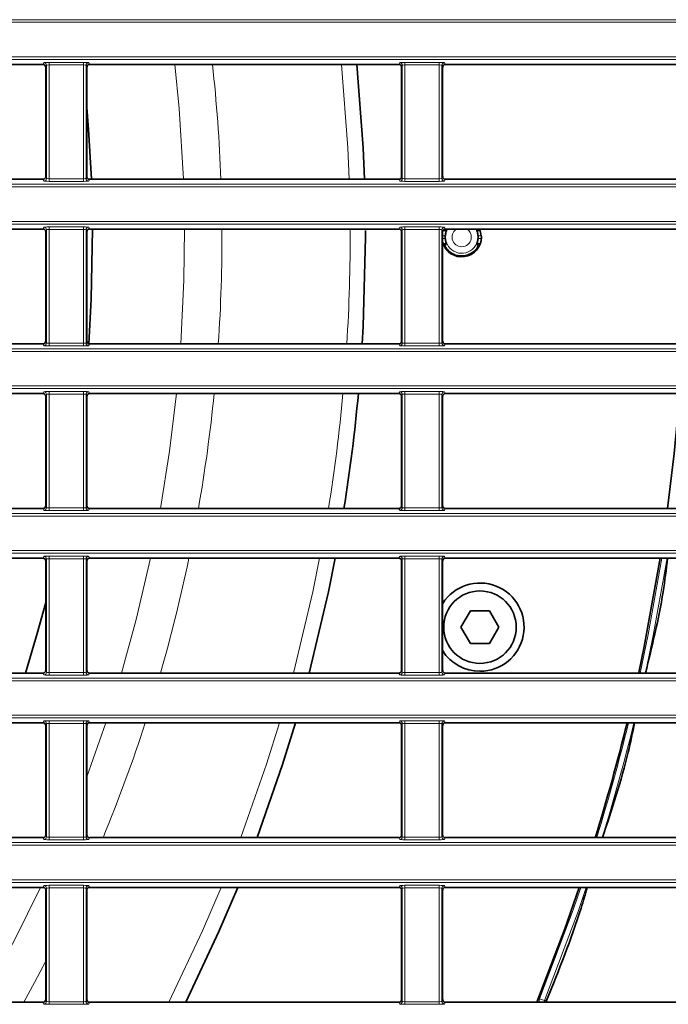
# Model space of a CAD drawing. Header units: millimetres. Extents: x 0 to 1118, y 0 to 864.
# Tile 29 of 91: x 337 to 353, y 229 to 253. Entities that reach past the tile are written whole.
import ezdxf

# ---------------------------------------------------------------- set-up
doc = ezdxf.new("R2010")
doc.units = ezdxf.units.MM

msp = doc.modelspace()

# ---------------------------------------------------------------- linework, layer by layer
at = {"color": 7, "linetype": 'Continuous', "lineweight": 18}
for p, q in [((208.395, 253.429), (395.076, 253.429)), ((395.076, 253.363), (208.395, 253.363)), ((208.395, 252.49), (395.076, 252.49)), ((395.076, 252.424), (208.395, 252.424)), ((337.149, 252.297), (337.168, 252.344)), ((337.234, 252.277), (337.216, 252.23)), ((337.234, 249.409), (337.234, 252.277)), ((337.301, 252.349), (338.17, 252.349)), ((337.301, 252.349), (337.301, 252.283)), ((338.17, 252.283), (337.301, 252.283)), ((337.301, 252.283), (337.301, 249.404)), ((338.17, 252.349), (338.17, 252.283)), ((338.17, 249.404), (338.17, 252.283)), ((338.237, 252.277), (338.237, 249.409)), ((338.255, 252.23), (338.237, 252.277)), ((338.303, 252.344), (338.322, 252.297)), ((346.149, 252.297), (346.168, 252.344)), ((346.234, 252.277), (346.216, 252.23)), ((346.234, 249.409), (346.234, 252.277)), ((346.301, 252.349), (347.17, 252.349)), ((346.301, 252.349), (346.301, 252.283)), ((347.17, 252.283), (346.301, 252.283)), ((346.301, 252.283), (346.301, 249.404)), ((347.17, 252.349), (347.17, 252.283)), ((347.17, 249.404), (347.17, 252.283)), ((347.237, 252.277), (347.237, 249.409)), ((347.255, 252.23), (347.237, 252.277)), ((347.303, 252.344), (347.322, 252.297)), ((208.395, 249.263), (395.076, 249.263)), ((337.168, 249.343), (337.149, 249.389)), ((337.216, 249.456), (337.234, 249.409)), ((337.301, 249.404), (337.301, 249.337)), ((337.301, 249.404), (338.17, 249.404)), ((338.17, 249.337), (337.301, 249.337)), ((338.17, 249.404), (338.17, 249.337)), ((338.237, 249.409), (338.255, 249.456)), ((338.322, 249.389), (338.303, 249.343)), ((346.168, 249.343), (346.149, 249.389)), ((346.216, 249.456), (346.234, 249.409)), ((346.301, 249.404), (347.17, 249.404)), ((346.301, 249.404), (346.301, 249.337)), ((347.17, 249.337), (346.301, 249.337)), ((347.17, 249.404), (347.17, 249.337)), ((347.237, 249.409), (347.255, 249.456)), ((347.322, 249.389), (347.303, 249.343)), ((395.076, 249.196), (208.395, 249.196)), ((208.395, 248.324), (395.076, 248.324)), ((395.076, 248.257), (208.395, 248.257)), ((337.149, 248.13), (337.168, 248.177)), ((337.234, 248.11), (337.216, 248.064)), ((337.234, 245.243), (337.234, 248.11)), ((337.301, 248.183), (338.17, 248.183)), ((337.301, 248.183), (337.301, 248.116)), ((338.17, 248.116), (337.301, 248.116)), ((337.301, 248.116), (337.301, 245.237)), ((338.17, 248.183), (338.17, 248.116)), ((338.17, 245.237), (338.17, 248.116)), ((338.237, 248.11), (338.237, 245.243)), ((338.255, 248.064), (338.237, 248.11)), ((338.303, 248.177), (338.322, 248.13)), ((346.149, 248.13), (346.168, 248.177)), ((346.234, 248.11), (346.216, 248.064)), ((346.234, 245.243), (346.234, 248.11)), ((346.301, 248.183), (347.17, 248.183)), ((346.301, 248.183), (346.301, 248.116)), ((347.17, 248.116), (346.301, 248.116)), ((346.301, 248.116), (346.301, 245.237)), ((347.17, 248.183), (347.17, 248.116)), ((347.17, 245.237), (347.17, 248.116)), ((347.237, 248.11), (347.237, 245.243)), ((347.255, 248.064), (347.237, 248.11)), ((347.303, 248.177), (347.322, 248.13)), ((347.32, 247.961), (347.255, 247.961)), ((347.255, 247.892), (347.32, 247.892)), ((348.234, 247.961), (348.151, 247.961)), ((348.151, 247.892), (348.234, 247.892)), ((337.216, 245.289), (337.234, 245.243)), ((338.237, 245.243), (338.255, 245.289)), ((346.216, 245.289), (346.234, 245.243)), ((347.237, 245.243), (347.255, 245.289)), ((208.395, 245.096), (395.076, 245.096)), ((395.076, 245.029), (208.395, 245.029)), ((337.168, 245.176), (337.149, 245.223)), ((337.301, 245.237), (338.17, 245.237)), ((337.301, 245.237), (337.301, 245.17)), ((338.17, 245.17), (337.301, 245.17)), ((338.17, 245.237), (338.17, 245.17)), ((338.322, 245.223), (338.303, 245.176)), ((346.168, 245.176), (346.149, 245.223)), ((346.301, 245.237), (347.17, 245.237)), ((346.301, 245.237), (346.301, 245.17)), ((347.17, 245.17), (346.301, 245.17)), ((347.17, 245.237), (347.17, 245.17)), ((347.322, 245.223), (347.303, 245.176)), ((208.395, 244.157), (395.076, 244.157)), ((395.076, 244.09), (208.395, 244.09)), ((337.149, 243.964), (337.168, 244.01)), ((337.234, 243.944), (337.216, 243.897)), ((337.234, 241.076), (337.234, 243.944)), ((337.301, 244.016), (338.17, 244.016)), ((337.301, 244.016), (337.301, 243.949)), ((338.17, 243.949), (337.301, 243.949)), ((337.301, 243.949), (337.301, 241.07)), ((338.17, 244.016), (338.17, 243.949)), ((338.17, 241.07), (338.17, 243.949)), ((338.237, 243.944), (338.237, 241.076)), ((338.255, 243.897), (338.237, 243.944)), ((338.303, 244.01), (338.322, 243.964)), ((346.149, 243.964), (346.168, 244.01)), ((346.234, 243.944), (346.216, 243.897)), ((346.234, 241.076), (346.234, 243.944)), ((346.301, 244.016), (347.17, 244.016)), ((346.301, 244.016), (346.301, 243.949)), ((347.17, 243.949), (346.301, 243.949)), ((346.301, 243.949), (346.301, 241.07)), ((347.17, 244.016), (347.17, 243.949)), ((347.17, 241.07), (347.17, 243.949)), ((347.237, 243.944), (347.237, 241.076)), ((347.255, 243.897), (347.237, 243.944)), ((347.303, 244.01), (347.322, 243.964)), ((337.168, 241.009), (337.149, 241.056)), ((337.216, 241.123), (337.234, 241.076)), ((337.301, 241.07), (337.301, 241.004)), ((337.301, 241.07), (338.17, 241.07)), ((338.17, 241.07), (338.17, 241.004)), ((338.237, 241.076), (338.255, 241.123)), ((338.322, 241.056), (338.303, 241.009)), ((346.168, 241.009), (346.149, 241.056)), ((346.216, 241.123), (346.234, 241.076)), ((346.301, 241.07), (347.17, 241.07)), ((346.301, 241.07), (346.301, 241.004)), ((347.17, 241.07), (347.17, 241.004)), ((347.237, 241.076), (347.255, 241.123)), ((347.322, 241.056), (347.303, 241.009)), ((208.395, 240.929), (395.076, 240.929)), ((395.076, 240.863), (208.395, 240.863)), ((338.17, 241.004), (337.301, 241.004)), ((347.17, 241.004), (346.301, 241.004)), ((208.395, 239.99), (395.076, 239.99)), ((395.076, 239.924), (208.395, 239.924)), ((337.149, 239.797), (337.168, 239.844)), ((337.301, 239.849), (338.17, 239.849)), ((337.301, 239.783), (337.301, 239.849)), ((338.17, 239.783), (338.17, 239.849)), ((338.303, 239.844), (338.322, 239.797)), ((346.149, 239.797), (346.168, 239.844)), ((346.301, 239.849), (347.17, 239.849)), ((346.301, 239.783), (346.301, 239.849)), ((347.17, 239.783), (347.17, 239.849)), ((347.303, 239.844), (347.322, 239.797)), ((337.234, 239.777), (337.216, 239.73)), ((337.234, 236.909), (337.234, 239.777)), ((338.17, 239.783), (337.301, 239.783)), ((337.301, 239.783), (337.301, 236.904)), ((338.17, 236.904), (338.17, 239.783)), ((338.237, 239.777), (338.237, 236.909)), ((338.255, 239.73), (338.237, 239.777)), ((346.234, 239.777), (346.216, 239.73)), ((346.234, 236.909), (346.234, 239.777)), ((347.17, 239.783), (346.301, 239.783)), ((346.301, 239.783), (346.301, 236.904)), ((347.17, 236.904), (347.17, 239.783)), ((347.237, 239.777), (347.237, 236.909)), ((347.255, 239.73), (347.237, 239.777)), ((337.168, 236.843), (337.149, 236.889)), ((337.216, 236.956), (337.234, 236.909)), ((337.301, 236.837), (337.301, 236.904)), ((337.301, 236.904), (338.17, 236.904)), ((338.17, 236.837), (337.301, 236.837)), ((338.17, 236.837), (338.17, 236.904)), ((338.237, 236.909), (338.255, 236.956)), ((338.322, 236.889), (338.303, 236.843)), ((346.168, 236.843), (346.149, 236.889)), ((346.216, 236.956), (346.234, 236.909)), ((346.301, 236.837), (346.301, 236.904)), ((346.301, 236.904), (347.17, 236.904)), ((347.17, 236.837), (346.301, 236.837)), ((347.17, 236.837), (347.17, 236.904)), ((347.237, 236.909), (347.255, 236.956)), ((347.322, 236.889), (347.303, 236.843)), ((208.395, 236.763), (395.076, 236.763)), ((395.076, 236.696), (208.395, 236.696)), ((208.395, 235.824), (395.076, 235.824)), ((395.076, 235.757), (208.395, 235.757)), ((337.149, 235.63), (337.168, 235.677)), ((337.234, 235.61), (337.216, 235.564)), ((337.234, 232.743), (337.234, 235.61)), ((337.301, 235.683), (338.17, 235.683)), ((337.301, 235.683), (337.301, 235.616)), ((338.17, 235.616), (337.301, 235.616)), ((337.301, 235.616), (337.301, 232.737)), ((338.17, 235.683), (338.17, 235.616)), ((338.17, 232.737), (338.17, 235.616)), ((338.237, 235.61), (338.237, 232.743)), ((338.255, 235.564), (338.237, 235.61)), ((338.737, 235.63), (338.255, 234.265)), ((338.303, 235.677), (338.322, 235.63)), ((346.149, 235.63), (346.168, 235.677)), ((346.234, 235.61), (346.216, 235.564)), ((346.234, 232.743), (346.234, 235.61)), ((346.301, 235.683), (347.17, 235.683)), ((346.301, 235.683), (346.301, 235.616)), ((347.17, 235.616), (346.301, 235.616)), ((346.301, 235.616), (346.301, 232.737)), ((347.17, 235.683), (347.17, 235.616)), ((347.17, 232.737), (347.17, 235.616)), ((347.237, 235.61), (347.237, 232.743)), ((347.255, 235.564), (347.237, 235.61)), ((347.303, 235.677), (347.322, 235.63)), ((208.395, 232.596), (395.076, 232.596)), ((337.168, 232.676), (337.149, 232.723)), ((337.216, 232.789), (337.234, 232.743)), ((337.301, 232.737), (337.301, 232.67)), ((337.301, 232.737), (338.17, 232.737)), ((338.17, 232.67), (337.301, 232.67)), ((338.17, 232.737), (338.17, 232.67)), ((338.237, 232.743), (338.255, 232.789)), ((338.322, 232.723), (338.303, 232.676)), ((346.168, 232.676), (346.149, 232.723)), ((346.216, 232.789), (346.234, 232.743)), ((346.301, 232.737), (347.17, 232.737)), ((346.301, 232.737), (346.301, 232.67)), ((347.17, 232.67), (346.301, 232.67)), ((347.17, 232.737), (347.17, 232.67)), ((347.237, 232.743), (347.255, 232.789)), ((347.322, 232.723), (347.303, 232.676)), ((395.076, 232.529), (208.395, 232.529)), ((208.395, 231.657), (395.076, 231.657)), ((395.076, 231.59), (208.395, 231.59)), ((337.149, 231.464), (337.168, 231.51)), ((337.234, 231.444), (337.216, 231.397)), ((337.234, 228.576), (337.234, 231.444)), ((337.301, 231.516), (338.17, 231.516)), ((337.301, 231.516), (337.301, 231.449)), ((338.17, 231.449), (337.301, 231.449)), ((337.301, 231.449), (337.301, 228.57)), ((338.17, 231.516), (338.17, 231.449)), ((338.17, 228.57), (338.17, 231.449)), ((338.237, 231.444), (338.237, 228.576)), ((338.255, 231.397), (338.237, 231.444)), ((338.303, 231.51), (338.322, 231.464)), ((346.149, 231.464), (346.168, 231.51)), ((346.234, 231.444), (346.216, 231.397)), ((346.234, 228.576), (346.234, 231.444)), ((346.301, 231.516), (347.17, 231.516)), ((346.301, 231.516), (346.301, 231.449)), ((347.17, 231.449), (346.301, 231.449)), ((346.301, 231.449), (346.301, 228.57)), ((347.17, 231.516), (347.17, 231.449)), ((347.17, 228.57), (347.17, 231.449)), ((347.237, 231.444), (347.237, 228.576)), ((347.255, 231.397), (347.237, 231.444)), ((347.303, 231.51), (347.322, 231.464)), ((337.216, 228.623), (337.234, 228.576)), ((337.301, 228.57), (337.301, 228.504)), ((337.301, 228.57), (338.17, 228.57)), ((338.17, 228.57), (338.17, 228.504)), ((338.237, 228.576), (338.255, 228.623)), ((346.216, 228.623), (346.234, 228.576)), ((346.301, 228.57), (347.17, 228.57)), ((346.301, 228.57), (346.301, 228.504)), ((347.17, 228.57), (347.17, 228.504)), ((347.237, 228.576), (347.255, 228.623)), ((349.689, 228.556), (349.708, 228.645)), ((349.832, 228.596), (349.708, 228.645)), ((349.832, 228.596), (349.823, 228.556)), ((337.168, 228.509), (337.149, 228.556)), ((338.17, 228.504), (337.301, 228.504)), ((338.322, 228.556), (338.303, 228.509)), ((346.168, 228.509), (346.149, 228.556)), ((347.17, 228.504), (346.301, 228.504)), ((347.322, 228.556), (347.303, 228.509))]:
    msp.add_line(p, q, dxfattribs=at)
at = {"color": 7, "linetype": 'Continuous', "lineweight": 35}
for p, q in [((329.322, 252.297), (337.149, 252.297)), ((338.322, 252.297), (346.149, 252.297)), ((347.322, 252.297), (355.149, 252.297)), ((337.216, 252.23), (337.216, 249.456)), ((338.255, 249.456), (338.255, 252.23)), ((346.216, 252.23), (346.216, 249.456)), ((347.255, 249.456), (347.255, 252.23)), ((329.322, 249.389), (337.149, 249.389)), ((338.322, 249.389), (346.149, 249.389)), ((347.322, 249.389), (355.149, 249.389)), ((329.322, 248.13), (337.149, 248.13)), ((337.216, 248.064), (337.216, 245.289)), ((338.255, 245.289), (338.255, 248.064)), ((338.322, 248.13), (346.149, 248.13)), ((345.304, 247.926), (345.303, 248.094)), ((346.216, 248.064), (346.216, 245.289)), ((347.267, 248.102), (347.255, 248.066)), ((347.255, 245.289), (347.255, 248.064)), ((347.265, 248.094), (347.353, 248.094)), ((347.322, 248.13), (355.149, 248.13)), ((348.118, 248.094), (348.207, 248.094)), ((347.353, 247.759), (347.265, 247.759)), ((348.207, 247.759), (348.118, 247.759)), ((329.322, 245.223), (337.149, 245.223)), ((338.322, 245.223), (346.149, 245.223)), ((347.322, 245.223), (355.149, 245.223)), ((329.322, 243.964), (337.149, 243.964)), ((337.216, 243.897), (337.216, 241.123)), ((338.255, 241.123), (338.255, 243.897)), ((338.322, 243.964), (346.149, 243.964)), ((346.216, 243.897), (346.216, 241.123)), ((347.255, 241.123), (347.255, 243.897)), ((347.322, 243.964), (355.149, 243.964)), ((329.322, 241.056), (337.149, 241.056)), ((338.322, 241.056), (346.149, 241.056)), ((347.322, 241.056), (355.149, 241.056)), ((329.322, 239.797), (337.149, 239.797)), ((338.322, 239.797), (346.149, 239.797)), ((347.322, 239.797), (355.149, 239.797)), ((337.216, 239.73), (337.216, 236.956)), ((338.255, 236.956), (338.255, 239.73)), ((346.216, 239.73), (346.216, 236.956)), ((347.255, 236.956), (347.255, 239.73)), ((347.957, 238.467), (347.716, 238.051)), ((348.438, 238.467), (347.957, 238.467)), ((348.679, 238.051), (348.438, 238.467)), ((347.716, 238.051), (347.957, 237.634)), ((348.438, 237.634), (348.679, 238.051)), ((347.957, 237.634), (348.438, 237.634)), ((337.149, 236.889), (329.322, 236.889)), ((346.149, 236.889), (338.322, 236.889)), ((355.149, 236.889), (347.322, 236.889)), ((337.149, 235.63), (329.322, 235.63)), ((337.216, 235.564), (337.216, 232.789)), ((338.255, 232.789), (338.255, 235.564)), ((346.149, 235.63), (338.322, 235.63)), ((346.216, 235.564), (346.216, 232.789)), ((347.255, 232.789), (347.255, 235.564)), ((355.149, 235.63), (347.322, 235.63)), ((337.149, 232.723), (329.322, 232.723)), ((346.149, 232.723), (338.322, 232.723)), ((355.149, 232.723), (347.322, 232.723)), ((337.149, 231.464), (329.322, 231.464)), ((337.216, 231.397), (337.216, 228.623)), ((338.255, 228.623), (338.255, 231.397)), ((346.149, 231.464), (338.322, 231.464)), ((346.216, 231.397), (346.216, 228.623)), ((347.255, 228.623), (347.255, 231.397)), ((355.149, 231.464), (347.322, 231.464)), ((349.882, 228.599), (349.871, 228.556)), ((337.149, 228.556), (329.322, 228.556)), ((346.149, 228.556), (338.322, 228.556)), ((355.149, 228.556), (347.322, 228.556))]:
    msp.add_line(p, q, dxfattribs=at)
at = {"color": 7, "linetype": 'Continuous', "lineweight": 18, "flags": 128}
for points in [[(340.481, 252.297), (340.591, 251.185), (340.699, 249.389)], [(344.694, 252.297), (344.857, 250.186), (344.891, 249.389)], [(340.726, 248.13), (340.712, 246.839), (340.633, 245.223)], [(347.325, 247.926), (347.356, 248.084), (347.379, 248.13)], [(340.525, 243.964), (340.348, 242.507), (340.117, 241.056)], [(339.87, 239.797), (339.505, 238.243), (339.132, 236.889)], [(344.144, 239.797), (343.972, 238.949), (343.481, 236.889)], [(352.246, 236.889), (352.449, 237.863), (352.795, 239.797)], [(352.93, 239.797), (352.58, 237.838), (352.383, 236.889)], [(343.128, 235.63), (342.802, 234.583), (342.151, 232.723)], [(337.081, 231.464), (336.427, 230.126), (335.575, 228.556)], [(341.654, 231.464), (341.183, 230.364), (340.327, 228.556)], [(349.708, 228.645), (350.554, 230.899), (350.747, 231.464)], [(350.887, 231.464), (350.68, 230.855), (349.832, 228.596)], [(337.216, 229.594), (336.931, 229.053), (336.66, 228.556)], [(349.832, 228.596), (349.842, 228.596), (349.882, 228.599)]]:
    msp.add_lwpolyline(points, dxfattribs=at)
at = {"color": 7, "linetype": 'Continuous', "lineweight": 35, "flags": 128}
for points in [[(345.279, 249.389), (345.245, 250.188), (345.084, 252.297)], [(338.373, 249.389), (338.301, 250.649), (338.255, 251.205)], [(338.303, 245.226), (338.369, 246.355), (338.402, 248.13)], [(348.236, 247.926), (348.198, 248.118), (348.196, 248.122)], [(345.22, 245.223), (345.245, 245.665), (345.304, 247.926)], [(353.25, 243.964), (353.111, 242.449), (352.943, 241.056)], [(343.883, 236.889), (344.367, 238.942), (344.539, 239.797)], [(352.759, 239.797), (352.351, 237.558), (352.213, 236.906)], [(336.702, 236.889), (337.002, 237.892), (337.216, 238.675)], [(342.565, 232.723), (343.206, 234.571), (343.533, 235.63)], [(340.761, 228.556), (341.598, 230.344), (342.074, 231.464)], [(350.709, 231.464), (350.344, 230.414), (349.634, 228.556)]]:
    msp.add_lwpolyline(points, dxfattribs=at)
at = {"color": 7, "linetype": 'Continuous', "lineweight": 35}
msp.add_circle((348.198, 238.051), 0.917, dxfattribs=at)
at = {"color": 7, "linetype": 'Continuous', "lineweight": 18}
for centre, radius, start, end in [((337.168, 252.277), 0.0667, 0.074, 89.9718), ((338.303, 252.277), 0.0667, 90.0282, 179.926), ((301.736, 247.926), 39.937, 2.0992, 6.2827), ((346.168, 252.277), 0.0667, 0.074, 89.9718), ((347.303, 252.277), 0.0667, 90.0282, 179.926), ((337.168, 249.409), 0.0667, 270.0282, 359.926), ((338.303, 249.409), 0.0667, 180.074, 269.9718), ((346.168, 249.409), 0.0667, 270.0282, 359.926), ((347.303, 249.409), 0.0667, 180.074, 269.9718), ((337.168, 248.11), 0.0667, 0.074, 89.9718), ((338.303, 248.11), 0.0667, 90.0282, 179.926), ((301.736, 247.926), 39.937, 356.118, 0.2924), ((301.736, 247.926), 43.18, 356.41, 0.2704), ((346.168, 248.11), 0.0667, 0.074, 89.9718), ((347.303, 248.11), 0.0667, 90.0282, 179.926), ((347.736, 247.926), 0.411, 180, 29.7407), ((347.736, 247.926), 0.244, 123.4186, 0), ((347.736, 247.926), 0.244, 0, 56.5814), ((337.168, 245.243), 0.0667, 270.0282, 359.926), ((338.303, 245.243), 0.0667, 180.074, 269.9718), ((346.168, 245.243), 0.0667, 270.0282, 359.926), ((347.303, 245.243), 0.0667, 180.074, 269.9718), ((337.168, 243.943), 0.0667, 0.074, 89.9718), ((338.303, 243.943), 0.0667, 90.0282, 179.926), ((301.736, 247.926), 39.937, 350.0939, 354.3053), ((301.736, 247.926), 43.18, 350.8447, 354.7343), ((346.168, 243.943), 0.0667, 0.074, 89.9718), ((347.303, 243.943), 0.0667, 90.0282, 179.926), ((337.168, 241.076), 0.0667, 270.0282, 359.926), ((338.303, 241.076), 0.0667, 180.074, 269.9718), ((346.168, 241.076), 0.0667, 270.0282, 359.926), ((347.303, 241.076), 0.0667, 180.074, 269.9718), ((337.168, 239.777), 0.0667, 0.074, 89.9718), ((338.303, 239.777), 0.0667, 90.0282, 179.926), ((301.736, 247.926), 39.937, 343.9566, 348.2548), ((346.168, 239.777), 0.0667, 0.074, 89.9718), ((347.303, 239.777), 0.0667, 90.0282, 179.926), ((337.168, 236.909), 0.0667, 270.0282, 359.926), ((338.303, 236.909), 0.0667, 180.074, 269.9718), ((346.168, 236.909), 0.0667, 270.0282, 359.926), ((347.303, 236.909), 0.0667, 180.074, 269.9718), ((337.168, 235.61), 0.0667, 0.074, 89.9718), ((338.303, 235.61), 0.0667, 90.0282, 179.926), ((301.736, 247.926), 39.937, 337.6231, 342.0678), ((346.168, 235.61), 0.0667, 0.074, 89.9718), ((347.303, 235.61), 0.0667, 90.0282, 179.926), ((301.736, 247.926), 51.702, 342.8986, 346.2417), ((301.736, 247.926), 51.836, 342.9439, 346.2778), ((337.168, 232.743), 0.0667, 270.0282, 359.926), ((338.303, 232.743), 0.0667, 180.074, 269.9718), ((346.168, 232.743), 0.0667, 270.0282, 359.926), ((347.303, 232.743), 0.0667, 180.074, 269.9718), ((337.168, 231.443), 0.0667, 0.074, 89.9718), ((338.303, 231.443), 0.0667, 90.0282, 179.926), ((346.168, 231.443), 0.0667, 0.074, 89.9718), ((347.303, 231.443), 0.0667, 90.0282, 179.926), ((337.168, 228.576), 0.0667, 270.0282, 359.926), ((338.303, 228.576), 0.0667, 180.074, 269.9718), ((346.168, 228.576), 0.0667, 270.0282, 359.926), ((347.303, 228.576), 0.0667, 180.074, 269.9718)]:
    msp.add_arc(centre, radius, start, end, dxfattribs=at)
at = {"color": 7, "linetype": 'Continuous', "lineweight": 35}
for centre, radius, start, end in [((347.736, 247.926), 0.5, 196.1709, 0), ((347.736, 247.926), 0.417, 175.2516, 184.7484), ((347.736, 247.926), 0.417, 355.2516, 4.7484), ((301.736, 247.926), 43.568, 350.9269, 354.7813), ((348.198, 238.051), 1.117, 270, 147.5422), ((348.198, 238.051), 1.117, 212.4578, 270), ((301.736, 247.926), 51.667, 342.8864, 346.232)]:
    msp.add_arc(centre, radius, start, end, dxfattribs=at)
for centre, major_axis, start_param, end_param in [((337.149, 252.23), (-0.0248, -0.062), 1.9515, 3.521535), ((338.322, 252.23), (-0.0248, 0.062), 5.903243, 7.473278), ((346.149, 252.23), (-0.0248, -0.062), 1.9515, 3.521535), ((347.322, 252.23), (-0.0248, 0.062), 5.903243, 7.473278), ((337.149, 249.456), (-0.0248, 0.062), 2.761651, 4.331686), ((338.322, 249.456), (-0.0248, -0.062), 5.093092, 6.663127), ((346.149, 249.456), (-0.0248, 0.062), 2.761651, 4.331686), ((347.322, 249.456), (-0.0248, -0.062), 5.093092, 6.663127), ((337.149, 248.064), (-0.0248, -0.062), 1.9515, 3.521535), ((338.322, 248.064), (-0.0248, 0.062), 5.903243, 7.473278), ((346.149, 248.064), (-0.0248, -0.062), 1.9515, 3.521535), ((347.322, 248.064), (-0.0248, 0.062), 5.903243, 7.473278), ((337.149, 245.289), (-0.0248, 0.062), 2.761651, 4.331686), ((338.322, 245.289), (-0.0248, -0.062), 5.093092, 6.663127), ((346.149, 245.289), (-0.0248, 0.062), 2.761651, 4.331686), ((347.322, 245.289), (-0.0248, -0.062), 5.093092, 6.663127), ((337.149, 243.897), (-0.0248, -0.062), 1.9515, 3.521535), ((338.322, 243.897), (-0.0248, 0.062), 5.903243, 7.473278), ((346.149, 243.897), (-0.0248, -0.062), 1.9515, 3.521535), ((347.322, 243.897), (-0.0248, 0.062), 5.903243, 7.473278), ((337.149, 241.123), (-0.0248, 0.062), 2.761651, 4.331686), ((338.322, 241.123), (-0.0248, -0.062), 5.093092, 6.663127), ((346.149, 241.123), (-0.0248, 0.062), 2.761651, 4.331686), ((347.322, 241.123), (-0.0248, -0.062), 5.093092, 6.663127), ((337.149, 239.73), (-0.0248, -0.062), 1.9515, 3.521535), ((338.322, 239.73), (-0.0248, 0.062), 5.903243, 7.473278), ((346.149, 239.73), (-0.0248, -0.062), 1.9515, 3.521535), ((347.322, 239.73), (-0.0248, 0.062), 5.903243, 7.473278), ((337.149, 236.956), (-0.0248, 0.062), 2.761651, 4.331686), ((338.322, 236.956), (-0.0248, -0.062), 5.093092, 6.663127), ((346.149, 236.956), (-0.0248, 0.062), 2.761651, 4.331686), ((347.322, 236.956), (-0.0248, -0.062), 5.093092, 6.663127), ((337.149, 235.564), (-0.0248, -0.062), 1.9515, 3.521535), ((338.322, 235.564), (-0.0248, 0.062), 5.903243, 7.473278), ((346.149, 235.564), (-0.0248, -0.062), 1.9515, 3.521535), ((347.322, 235.564), (-0.0248, 0.062), 5.903243, 7.473278), ((337.149, 232.789), (-0.0248, 0.062), 2.761651, 4.331686), ((338.322, 232.789), (-0.0248, -0.062), 5.093092, 6.663127), ((346.149, 232.789), (-0.0248, 0.062), 2.761651, 4.331686), ((347.322, 232.789), (-0.0248, -0.062), 5.093092, 6.663127), ((337.149, 231.397), (-0.0248, -0.062), 1.9515, 3.521535), ((338.322, 231.397), (-0.0248, 0.062), 5.903243, 7.473278), ((346.149, 231.397), (-0.0248, -0.062), 1.9515, 3.521535), ((347.322, 231.397), (-0.0248, 0.062), 5.903243, 7.473278), ((337.149, 228.623), (-0.0248, 0.062), 2.761651, 4.331686), ((338.322, 228.623), (-0.0248, -0.062), 5.093092, 6.663127), ((346.149, 228.623), (-0.0248, 0.062), 2.761651, 4.331686), ((347.322, 228.623), (-0.0248, -0.062), 5.093092, 6.663127)]:
    msp.add_ellipse(centre, major_axis=major_axis, ratio=0.998896, start_param=start_param, end_param=end_param, dxfattribs=at)
at = {"color": 7, "linetype": 'Continuous', "lineweight": 18}
for centre, major_axis, ratio, start_param, end_param in [((337.301, 252.343), (0.133, 0), 0.043661, 1.570796, 3.124139), ((337.301, 252.277), (0.0667, 0), 0.087322, 1.570796, 3.124139), ((338.17, 252.343), (0.133, 0), 0.043661, 0.017453, 1.570796), ((338.17, 252.277), (0.0667, 0), 0.087322, 0.017453, 1.570796), ((346.301, 252.343), (0.133, 0), 0.043661, 1.570796, 3.124139), ((346.301, 252.277), (0.0667, 0), 0.087322, 1.570796, 3.124139), ((347.17, 252.343), (0.133, 0), 0.043661, 0.017453, 1.570796), ((347.17, 252.277), (0.0667, 0), 0.087322, 0.017453, 1.570796), ((337.301, 249.343), (0.133, 0), 0.043661, 3.159046, 4.712389), ((337.301, 249.41), (0.0667, 0), 0.087322, 3.159046, 4.712389), ((338.17, 249.41), (0.0667, 0), 0.087322, 4.712389, 6.265732), ((338.17, 249.343), (0.133, 0), 0.043661, 4.712389, 6.265732), ((346.301, 249.343), (0.133, 0), 0.043661, 3.159046, 4.712389), ((346.301, 249.41), (0.0667, 0), 0.087322, 3.159046, 4.712389), ((347.17, 249.41), (0.0667, 0), 0.087322, 4.712389, 6.265732), ((347.17, 249.343), (0.133, 0), 0.043661, 4.712389, 6.265732), ((337.301, 248.177), (0.133, 0), 0.043661, 1.570796, 3.124139), ((337.301, 248.11), (0.0667, 0), 0.087322, 1.570796, 3.124139), ((338.17, 248.177), (0.133, 0), 0.043661, 0.017453, 1.570796), ((338.17, 248.11), (0.0667, 0), 0.087322, 0.017453, 1.570796), ((346.301, 248.177), (0.133, 0), 0.043661, 1.570796, 3.124139), ((346.301, 248.11), (0.0667, 0), 0.087322, 1.570796, 3.124139), ((347.17, 248.177), (0.133, 0), 0.043661, 0.017453, 1.570796), ((347.17, 248.11), (0.0667, 0), 0.087322, 0.017453, 1.570796), ((337.301, 245.176), (0.133, 0), 0.043661, 3.159046, 4.712389), ((337.301, 245.243), (0.0667, 0), 0.087322, 3.159046, 4.712389), ((338.17, 245.243), (0.0667, 0), 0.087322, 4.712389, 6.265732), ((338.17, 245.176), (0.133, 0), 0.043661, 4.712389, 6.265732), ((346.301, 245.176), (0.133, 0), 0.043661, 3.159046, 4.712389), ((346.301, 245.243), (0.0667, 0), 0.087322, 3.159046, 4.712389), ((347.17, 245.243), (0.0667, 0), 0.087322, 4.712389, 6.265732), ((347.17, 245.176), (0.133, 0), 0.043661, 4.712389, 6.265732), ((337.301, 244.01), (0.133, 0), 0.043661, 1.570796, 3.124139), ((337.301, 243.943), (0.0667, 0), 0.087322, 1.570796, 3.124139), ((338.17, 244.01), (0.133, 0), 0.043661, 0.017453, 1.570796), ((338.17, 243.943), (0.0667, 0), 0.087322, 0.017453, 1.570796), ((346.301, 244.01), (0.133, 0), 0.043661, 1.570796, 3.124139), ((346.301, 243.943), (0.0667, 0), 0.087322, 1.570796, 3.124139), ((347.17, 244.01), (0.133, 0), 0.043661, 0.017453, 1.570796), ((347.17, 243.943), (0.0667, 0), 0.087322, 0.017453, 1.570796), ((337.301, 241.076), (0.0667, 0), 0.087322, 3.159046, 4.712389), ((338.17, 241.076), (0.0667, 0), 0.087322, 4.712389, 6.265732), ((346.301, 241.076), (0.0667, 0), 0.087322, 3.159046, 4.712389), ((347.17, 241.076), (0.0667, 0), 0.087322, 4.712389, 6.265732), ((337.301, 241.01), (0.133, 0), 0.043661, 3.159046, 4.712389), ((338.17, 241.01), (0.133, 0), 0.043661, 4.712389, 6.265732), ((346.301, 241.01), (0.133, 0), 0.043661, 3.159046, 4.712389), ((347.17, 241.01), (0.133, 0), 0.043661, 4.712389, 6.265732), ((337.301, 239.843), (0.133, 0), 0.043661, 1.570796, 3.124139), ((338.17, 239.843), (0.133, 0), 0.043661, 0.017453, 1.570796), ((346.301, 239.843), (0.133, 0), 0.043661, 1.570796, 3.124139), ((347.17, 239.843), (0.133, 0), 0.043661, 0.017453, 1.570796), ((337.301, 239.777), (0.0667, 0), 0.087322, 1.570796, 3.124139), ((338.17, 239.777), (0.0667, 0), 0.087322, 0.017453, 1.570796), ((346.301, 239.777), (0.0667, 0), 0.087322, 1.570796, 3.124139), ((347.17, 239.777), (0.0667, 0), 0.087322, 0.017453, 1.570796), ((337.301, 236.843), (0.133, 0), 0.043661, 3.159046, 4.712389), ((337.301, 236.91), (0.0667, 0), 0.087322, 3.159046, 4.712389), ((338.17, 236.91), (0.0667, 0), 0.087322, 4.712389, 6.265732), ((338.17, 236.843), (0.133, 0), 0.043661, 4.712389, 6.265732), ((346.301, 236.843), (0.133, 0), 0.043661, 3.159046, 4.712389), ((346.301, 236.91), (0.0667, 0), 0.087322, 3.159046, 4.712389), ((347.17, 236.91), (0.0667, 0), 0.087322, 4.712389, 6.265732), ((347.17, 236.843), (0.133, 0), 0.043661, 4.712389, 6.265732), ((337.301, 235.677), (0.133, 0), 0.043661, 1.570796, 3.124139), ((337.301, 235.61), (0.0667, 0), 0.087322, 1.570796, 3.124139), ((338.17, 235.677), (0.133, 0), 0.043661, 0.017453, 1.570796), ((338.17, 235.61), (0.0667, 0), 0.087322, 0.017453, 1.570796), ((346.301, 235.677), (0.133, 0), 0.043661, 1.570796, 3.124139), ((346.301, 235.61), (0.0667, 0), 0.087322, 1.570796, 3.124139), ((347.17, 235.677), (0.133, 0), 0.043661, 0.017453, 1.570796), ((347.17, 235.61), (0.0667, 0), 0.087322, 0.017453, 1.570796), ((337.301, 232.676), (0.133, 0), 0.043661, 3.159046, 4.712389), ((337.301, 232.743), (0.0667, 0), 0.087322, 3.159046, 4.712389), ((338.17, 232.743), (0.0667, 0), 0.087322, 4.712389, 6.265732), ((338.17, 232.676), (0.133, 0), 0.043661, 4.712389, 6.265732), ((346.301, 232.676), (0.133, 0), 0.043661, 3.159046, 4.712389), ((346.301, 232.743), (0.0667, 0), 0.087322, 3.159046, 4.712389), ((347.17, 232.743), (0.0667, 0), 0.087322, 4.712389, 6.265732), ((347.17, 232.676), (0.133, 0), 0.043661, 4.712389, 6.265732), ((337.301, 231.51), (0.133, 0), 0.043661, 1.570796, 3.124139), ((337.301, 231.443), (0.0667, 0), 0.087322, 1.570796, 3.124139), ((338.17, 231.51), (0.133, 0), 0.043661, 0.017453, 1.570796), ((338.17, 231.443), (0.0667, 0), 0.087322, 0.017453, 1.570796), ((346.301, 231.51), (0.133, 0), 0.043661, 1.570796, 3.124139), ((346.301, 231.443), (0.0667, 0), 0.087322, 1.570796, 3.124139), ((347.17, 231.51), (0.133, 0), 0.043661, 0.017453, 1.570796), ((347.17, 231.443), (0.0667, 0), 0.087322, 0.017453, 1.570796), ((337.301, 228.576), (0.0667, 0), 0.087322, 3.159046, 4.712389), ((338.17, 228.576), (0.0667, 0), 0.087322, 4.712389, 6.265732), ((346.301, 228.576), (0.0667, 0), 0.087322, 3.159046, 4.712389), ((347.17, 228.576), (0.0667, 0), 0.087322, 4.712389, 6.265732), ((337.301, 228.51), (0.133, 0), 0.043661, 3.159046, 4.712389), ((338.17, 228.51), (0.133, 0), 0.043661, 4.712389, 6.265732), ((346.301, 228.51), (0.133, 0), 0.043661, 3.159046, 4.712389), ((347.17, 228.51), (0.133, 0), 0.043661, 4.712389, 6.265732)]:
    msp.add_ellipse(centre, major_axis=major_axis, ratio=ratio, start_param=start_param, end_param=end_param, dxfattribs=at)
at = {"color": 7, "linetype": 'Continuous', "lineweight": 35}
for points, knots in [([(347.353, 248.094), (347.353, 248.094), (347.346, 248.079), (347.331, 248.03), (347.323, 247.996), (347.32, 247.961)], [0, 0, 0, 0, 0.5, 0.5, 1, 1, 1, 1]), ([(347.33, 248.13), (347.333, 248.126), (347.34, 248.114), (347.348, 248.102), (347.353, 248.094)], [0, 0, 0, 0, 0.393694, 1, 1, 1, 1]), ([(348.118, 248.094), (348.12, 248.096), (348.127, 248.108), (348.135, 248.12), (348.141, 248.13), (348.141, 248.13)], [0, 0, 0, 0, 0.168279, 0.969606, 1, 1, 1, 1]), ([(348.151, 247.961), (348.148, 247.996), (348.14, 248.03), (348.125, 248.079), (348.118, 248.094), (348.118, 248.094)], [0, 0, 0, 0, 0.5, 0.5, 1, 1, 1, 1]), ([(347.32, 247.892), (347.323, 247.857), (347.331, 247.823), (347.346, 247.774), (347.353, 247.759), (347.353, 247.759)], [0, 0, 0, 0, 0.5, 0.5, 1, 1, 1, 1]), ([(348.118, 247.759), (348.118, 247.759), (348.125, 247.774), (348.14, 247.823), (348.148, 247.857), (348.151, 247.892)], [0, 0, 0, 0, 0.5, 0.5, 1, 1, 1, 1]), ([(347.314, 247.695), (347.315, 247.698), (347.317, 247.701), (347.319, 247.704), (347.325, 247.715), (347.332, 247.726), (347.339, 247.737), (347.344, 247.744), (347.348, 247.751), (347.353, 247.759)], [0, 0, 0, 0, 0.00286226, 0.00286226, 0.00286226, 0.01431128, 0.01431128, 0.01431128, 0.02179092, 0.02179092, 0.02179092, 0.02179092]), ([(347.314, 247.695), (347.337, 247.653), (347.365, 247.617), (347.428, 247.555), (347.463, 247.529), (347.535, 247.489), (347.574, 247.473), (347.652, 247.453), (347.692, 247.448), (347.812, 247.448), (347.891, 247.468), (348.003, 247.53), (348.038, 247.556), (348.102, 247.62), (348.131, 247.658), (348.154, 247.701)], [0, 0, 0, 0, 0.125, 0.125, 0.25, 0.25, 0.375, 0.375, 0.5, 0.5, 0.75, 0.75, 0.875, 0.875, 1, 1, 1, 1]), ([(348.118, 247.759), (348.12, 247.757), (348.121, 247.755), (348.122, 247.753), (348.128, 247.743), (348.134, 247.733), (348.14, 247.724), (348.145, 247.716), (348.15, 247.709), (348.154, 247.701)], [0.00039653, 0.00039653, 0.00039653, 0.00039653, 0.00247837, 0.00247837, 0.00247837, 0.01239186, 0.01239186, 0.01239186, 0.02011642, 0.02011642, 0.02011642, 0.02011642]), ([(352.383, 236.889), (352.552, 237.572), (352.789, 238.532), (352.909, 239.513), (352.943, 239.797)], [0, 0, 0, 0, 0.710911, 1, 1, 1, 1]), ([(351.294, 232.723), (351.534, 233.439), (351.854, 234.396), (352.058, 235.383), (352.109, 235.63)], [0, 0, 0, 0, 0.7493263, 1, 1, 1, 1]), ([(349.882, 228.599), (350.194, 229.373), (350.574, 230.315), (350.862, 231.289), (350.913, 231.464)], [0, 0, 0, 0, 0.820885, 1, 1, 1, 1])]:
    msp.add_open_spline(points, degree=3, knots=knots, dxfattribs=at)

doc.saveas('drawing.dxf')
